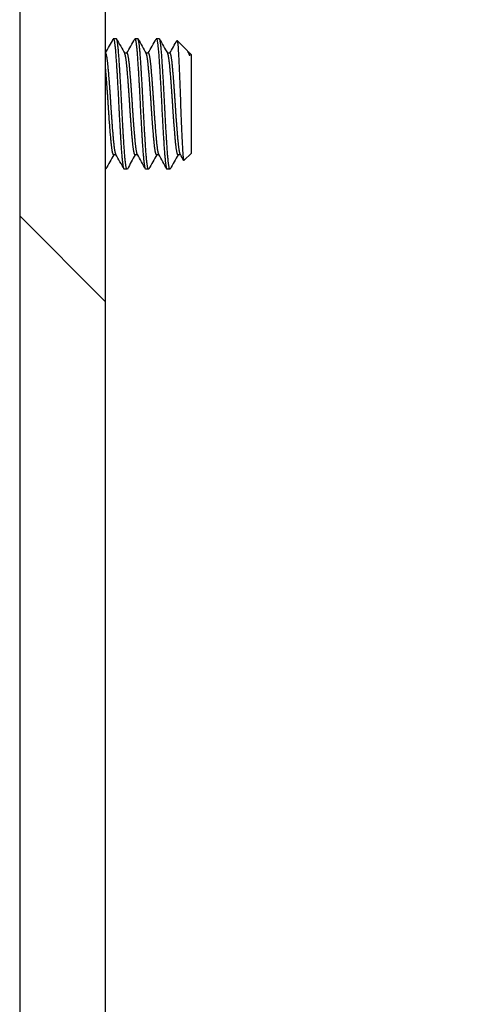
# Model space of a CAD drawing. Header units: millimetres. Extents: x 64 to 1798, y 64 to 1382.
# Tile 27 of 76: x 226 to 242, y 1242 to 1278. Entities that reach past the tile are written whole.
import ezdxf

# ---------------------------------------------------------------- set-up
doc = ezdxf.new("R2010")
doc.units = ezdxf.units.MM
doc.header["$LTSCALE"] = 6.666667
for name, color, linetype, lineweight in [('Dimension (ANSI)', 7, 'Continuous', 25), ('Hatch (ANSI)', 7, 'Continuous', 18), ('Visible (ANSI)', 7, 'Continuous', 25)]:
    doc.layers.add(name, color=color, linetype=linetype, lineweight=lineweight)
doc.styles.add('Note Text (ANSI)', font='tahoma.ttf')
doc.dimstyles.new('Default - mm (ANSI)', dxfattribs={"dimscale": 6.666667, "dimtxt": 1.75, "dimasz": 1.5, "dimexe": 2, "dimexo": 1, "dimgap": 0.8, "dimtad": 0, "dimtih": 1, "dimtoh": 1, "dimrnd": 1e-08, "dimzin": 0, "dimdsep": 46, "dimtxsty": 'Note Text (ANSI)', "dimblk": 'Filled-2', "dimcen": 0.09, "dimdle": 10, "dimclrd": 256, "dimclre": 256, "dimclrt": 256, "dimadec": 1, "dimazin": 0, "dimtfac": 1.741714, "dimtofl": 0, "dimtmove": 0, "dimatfit": 3, "dimldrblk": 'Filled-1', "dimfxl": 1, "dimtolj": 1, "dimtzin": 0, "dimlwd": -1, "dimlwe": -1, "dimarcsym": 0})

# ---------------------------------------------------------------- blocks, each defined once
blk = doc.blocks.new('Filled-2')
at = {"color": 0}
for p, q in [((0, 0), (-1, 0.1667)), ((-1, 0.1667), (-1, -0.1667)), ((-1, 0), (0, 0)), ((-1, -0.1667), (0, 0))]:
    blk.add_line(p, q, dxfattribs=at)
at = {"color": 0, "flags": 128}
blk.add_lwpolyline([(-1, -0.1667), (0, 0), (-1, 0.1667), (-1, -0.1667)], dxfattribs=at)
at = {"color": 0}
blk.add_solid([(-1, -0.1667), (0, 0), (-1, 0.1667), (-1, -0.1667)], dxfattribs=at)
blk = doc.blocks.new('*D13')
at = {"layer": 'Defpoints', "color": 0, "transparency": 16777216}
for p in [(232.73, 1302.254), (125.351, 1173.273), (241.061, 1173.273)]:
    blk.add_point(p, dxfattribs=at)
at = {"layer": 'Dimension (ANSI)', "transparency": 16777216}
for p, q in [((226.063, 1302.254), (112.018, 1302.254)), ((125.351, 1292.254), (125.351, 1262.162)), ((125.351, 1183.273), (125.351, 1213.366)), ((234.395, 1173.273), (112.018, 1173.273))]:
    blk.add_line(p, q, dxfattribs=at)
at = {"layer": 'Dimension (ANSI)', "transparency": 16777216, "xscale": 10, "yscale": 10, "zscale": 10}
for p, rotation in [((125.351, 1302.254), 90), ((125.351, 1173.273), 270)]:
    blk.add_blockref('Filled-2', p, dxfattribs=dict(at, rotation=rotation))
at = {"layer": 'Dimension (ANSI)', "transparency": 16777216, "char_height": 11.66667, "attachment_point": 5, "style": 'Note Text (ANSI)'}
for s, insert in [('\\A1; 128.98 mm', (125.351, 1249.197)), ('\\A1;[5.078 in]', (125.351, 1224.799))]:
    blk.add_mtext(s, dxfattribs=dict(at, insert=insert))
blk = doc.blocks.new('Filled-1')
at = {"color": 0}
for p, q in [((0, 0), (-1, 0.3333)), ((-1, 0.3333), (-1, -0.3333)), ((-1, 0), (0, 0)), ((-1, -0.3333), (0, 0))]:
    blk.add_line(p, q, dxfattribs=at)
at = {"color": 0, "flags": 128}
blk.add_lwpolyline([(-1, -0.3333), (0, 0), (-1, 0.3333), (-1, -0.3333)], dxfattribs=at)
at = {"color": 0}
blk.add_solid([(-1, -0.3333), (0, 0), (-1, 0.3333), (-1, -0.3333)], dxfattribs=at)

msp = doc.modelspace()

# ---------------------------------------------------------------- hatches: boundary and pattern name
at = {"layer": 'Hatch (ANSI)'}
h = msp.add_hatch(dxfattribs=at)
h.set_pattern_fill('ANSI31', color=256, scale=169.333333, angle=90, style=0)
h.set_pattern_definition([(135, (0, 0), (-14.9671, -14.9671), [])])
h.paths.add_polyline_path([(241.1257, 1301.8345), (241.1257, 1299.9038), (241.1257, 1299.8025), (241.4498, 1299.8025), (242.1357, 1299.8025), (242.1357, 1299.9461), (242.1357, 1300.1975), (242.1357, 1301.8345)])
h.paths.add_polyline_path([(241.1257, 1175.6985), (241.1257, 1175.5972), (241.1257, 1173.6665), (242.1357, 1173.6665), (242.1357, 1175.3035), (242.1357, 1175.5549), (242.1357, 1175.6985), (241.4498, 1175.6985)])
edge = h.paths.add_edge_path()
edge.add_line((231.9757, 1302.2155), (231.9757, 1304.0445))
edge.add_line((231.9757, 1304.0445), (225.6257, 1304.0445))
edge.add_line((225.6257, 1304.0445), (225.6257, 1171.4565))
edge.add_line((225.6257, 1171.4565), (231.9757, 1171.4565))
edge.add_line((231.9757, 1171.4565), (231.9757, 1173.2855))
edge.add_line((231.9757, 1173.2855), (233.2457, 1173.2855))
edge.add_line((233.2457, 1173.2855), (233.2457, 1173.6665))
edge.add_line((233.2457, 1173.6665), (234.3507, 1173.6665))
edge.add_line((234.3507, 1173.6665), (236.9257, 1173.6665))
edge.add_line((236.9257, 1173.6665), (236.9257, 1174.7436))
edge.add_line((236.9257, 1174.7436), (236.9257, 1174.995))
edge.add_line((236.9257, 1174.995), (236.9257, 1175.6985))
edge.add_line((236.9257, 1175.6985), (234.637, 1175.6985))
edge.add_ellipse((234.637, 1176.0795), major_axis=(0, -0.381), ratio=1, start_angle=347.46209, end_angle=360, ccw=False)
edge.add_ellipse((234.637, 1176.0795), major_axis=(-0.0827, -0.3719), ratio=1, start_angle=359.42486, end_angle=360, ccw=False)
edge.add_ellipse((234.637, 1176.0795), major_axis=(-0.0864, -0.3711), ratio=1, start_angle=280.65632, end_angle=360, ccw=False)
edge.add_ellipse((233.292, 1176.1372), major_axis=(0.9643, -0.0414), ratio=1, start_angle=0, end_angle=173.33968)
edge.add_ellipse((230.9597, 1176.5115), major_axis=(1.3794, -0.2214), ratio=1, start_angle=108.23411, end_angle=360, ccw=False)
edge.add_ellipse((230.5854, 1178.8439), major_axis=(0.1529, -0.953), ratio=1, start_angle=0, end_angle=180)
edge.add_ellipse((230.9597, 1176.5115), major_axis=(-0.5272, 3.2854), ratio=1, start_angle=0, end_angle=19.53257)
edge.add_ellipse((229.1817, 1179.7659), major_axis=(0.1827, -0.3344), ratio=1, start_angle=241.35038, end_angle=360, ccw=False)
edge.add_line((228.8007, 1179.7659), (228.8007, 1295.7351))
edge.add_ellipse((229.1817, 1295.7351), major_axis=(-0.381, 0), ratio=1, start_angle=241.35038, end_angle=360, ccw=False)
edge.add_ellipse((230.9597, 1298.9895), major_axis=(-1.5953, -2.92), ratio=1, start_angle=0, end_angle=19.53257)
edge.add_ellipse((230.5854, 1296.6572), major_axis=(-0.1529, -0.953), ratio=1, start_angle=0, end_angle=180)
edge.add_ellipse((230.9597, 1298.9895), major_axis=(-0.2214, -1.3794), ratio=1, start_angle=108.23411, end_angle=360, ccw=False)
edge.add_ellipse((233.292, 1299.3638), major_axis=(-0.953, -0.1529), ratio=1, start_angle=0, end_angle=173.33968)
edge.add_ellipse((234.637, 1299.4215), major_axis=(-0.3806, -0.0163), ratio=1, start_angle=280.65632, end_angle=360, ccw=False)
edge.add_ellipse((234.637, 1299.4215), major_axis=(-0.0864, 0.3711), ratio=1, start_angle=359.42486, end_angle=360, ccw=False)
edge.add_ellipse((234.637, 1299.4215), major_axis=(-0.0827, 0.3719), ratio=1, start_angle=347.46209, end_angle=360, ccw=False)
edge.add_line((234.637, 1299.8025), (236.9257, 1299.8025))
edge.add_line((236.9257, 1299.8025), (236.9257, 1300.506))
edge.add_line((236.9257, 1300.506), (236.9257, 1300.7575))
edge.add_line((236.9257, 1300.7575), (236.9257, 1301.8345))
edge.add_line((236.9257, 1301.8345), (234.3507, 1301.8345))
edge.add_line((234.3507, 1301.8345), (233.2457, 1301.8345))
edge.add_line((233.2457, 1301.8345), (233.2457, 1302.2155))
edge.add_line((233.2457, 1302.2155), (231.9757, 1302.2155))

# ---------------------------------------------------------------- linework, layer by layer
at = {"layer": 'Visible (ANSI)'}
for p, q in [((225.6257, 1304.0445), (225.6257, 1171.4565)), ((228.8007, 1179.7659), (228.8007, 1295.7351)), ((229.1975, 1277.6539), (229.0983, 1277.6539)), ((229.9913, 1277.6539), (229.8921, 1277.6539)), ((230.785, 1277.6539), (230.6858, 1277.6539)), ((231.8256, 1277.2087), (231.4442, 1277.5901)), ((229.5944, 1277.1169), (229.5024, 1277.1169)), ((230.3882, 1277.1169), (230.2961, 1277.1169)), ((231.1819, 1277.1169), (231.0899, 1277.1169)), ((231.8574, 1277.164), (231.8911, 1277.1036)), ((231.9173, 1277.1169), (231.8836, 1277.1169)), ((231.9173, 1277.0185), (231.9173, 1277.1169)), ((231.9757, 1277.0586), (231.9173, 1277.1169)), ((231.9757, 1273.4232), (231.9757, 1277.0586)), ((229.1904, 1273.3649), (229.0983, 1273.3649)), ((229.9841, 1273.3649), (229.8921, 1273.3649)), ((230.7779, 1273.3649), (230.6858, 1273.3649)), ((231.5716, 1273.3649), (231.4796, 1273.3649)), ((231.9757, 1273.4232), (231.6995, 1273.1471)), ((229.5944, 1272.8279), (229.4952, 1272.8279)), ((230.3882, 1272.8279), (230.289, 1272.8279)), ((231.1819, 1272.8279), (231.0827, 1272.8279))]:
    msp.add_line(p, q, dxfattribs=at)
for points in [[(228.8007, 1277.1298), (228.8962, 1277.301), (228.9917, 1277.4723), (229.0871, 1277.6436)], [(229.2088, 1277.6436), (229.309, 1277.4636), (229.4094, 1277.2835), (229.5098, 1277.1036)], [(229.5873, 1277.1169), (229.6852, 1277.2924), (229.7831, 1277.468), (229.8808, 1277.6436)], [(230.0025, 1277.6436), (230.1028, 1277.4636), (230.2031, 1277.2835), (230.3036, 1277.1036)], [(230.381, 1277.1169), (230.479, 1277.2924), (230.5768, 1277.468), (230.6746, 1277.6436)], [(230.7963, 1277.6436), (230.8965, 1277.4636), (230.9969, 1277.2835), (231.0973, 1277.1036)], [(231.1748, 1277.1169), (231.2622, 1277.2736), (231.3495, 1277.4303), (231.4368, 1277.587)], [(231.4368, 1277.5871), (231.4397, 1277.5924), (231.4422, 1277.5921), (231.4442, 1277.5901)], [(231.9173, 1277.0185), (231.8849, 1277.1164), (231.8544, 1277.1799), (231.8256, 1277.2087)], [(229.1055, 1273.3649), (229.0075, 1273.1894), (228.9097, 1273.0138), (228.8119, 1272.8382)], [(229.4839, 1272.8382), (229.3837, 1273.0183), (229.2834, 1273.1983), (229.1829, 1273.3783)], [(229.8992, 1273.3649), (229.8013, 1273.1894), (229.7034, 1273.0138), (229.6057, 1272.8382)], [(230.2777, 1272.8382), (230.1775, 1273.0183), (230.0771, 1273.1983), (229.9767, 1273.3783)], [(230.693, 1273.3649), (230.595, 1273.1894), (230.4972, 1273.0138), (230.3994, 1272.8382)], [(231.0714, 1272.8382), (230.9712, 1273.0183), (230.8709, 1273.1983), (230.7704, 1273.3783)], [(231.4867, 1273.3649), (231.3888, 1273.1894), (231.2909, 1273.0138), (231.1932, 1272.8382)], [(231.6912, 1273.1506), (231.6489, 1273.2265), (231.6065, 1273.3024), (231.5642, 1273.3783)]]:
    msp.add_open_spline(points, degree=3, dxfattribs=at)
for points, weights in [([(229.0983, 1277.6539), (229.0928, 1277.6539), (229.0871, 1277.6436)], [1, 0.990895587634, 0.983969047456]), ([(229.8921, 1277.6539), (229.8865, 1277.6539), (229.8808, 1277.6436)], [1, 0.990895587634, 0.983969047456]), ([(230.6858, 1277.6539), (230.6803, 1277.6539), (230.6746, 1277.6436)], [1, 0.990895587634, 0.983969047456]), ([(231.9173, 1277.0185), (231.904, 1277.0805), (231.8911, 1277.1036)], [0.963029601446, 0.966390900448, 0.980119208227]), ([(228.8119, 1272.8382), (228.8062, 1272.8279), (228.8007, 1272.8279)], [0.983969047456, 0.990895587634, 1]), ([(229.6057, 1272.8382), (229.6, 1272.8279), (229.5944, 1272.8279)], [0.983969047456, 0.990895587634, 1]), ([(230.3994, 1272.8382), (230.3937, 1272.8279), (230.3882, 1272.8279)], [0.983969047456, 0.990895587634, 1]), ([(231.1932, 1272.8382), (231.1875, 1272.8279), (231.1819, 1272.8279)], [0.983969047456, 0.990895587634, 1])]:
    msp.add_rational_spline(points, weights, degree=2, dxfattribs=at)
for points, weights, knots in [([(229.4952, 1272.8279), (229.4456, 1272.8279), (229.396, 1273.5347), (229.3464, 1274.2414), (229.2968, 1275.2409), (229.2472, 1276.2404), (229.1975, 1276.9472), (229.1479, 1277.6539), (229.0983, 1277.6539)], [1, 0.923879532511, 1, 0.923879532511, 1, 0.923879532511, 1, 0.923879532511, 1], [0.307692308, 0.307692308, 0.307692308, 0.317307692, 0.317307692, 0.326923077, 0.326923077, 0.336538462, 0.336538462, 0.346153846, 0.346153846, 0.346153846]), ([(229.5944, 1272.8279), (229.5448, 1272.8279), (229.4952, 1273.5347), (229.4456, 1274.2414), (229.396, 1275.2409), (229.3464, 1276.2404), (229.2968, 1276.9472), (229.2472, 1277.6539), (229.1975, 1277.6539)], [1, 0.923879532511, 1, 0.923879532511, 1, 0.923879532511, 1, 0.923879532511, 1], [0.230769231, 0.230769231, 0.230769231, 0.240384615, 0.240384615, 0.25, 0.25, 0.259615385, 0.259615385, 0.269230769, 0.269230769, 0.269230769]), ([(230.289, 1272.8279), (230.2393, 1272.8279), (230.1897, 1273.5347), (230.1401, 1274.2414), (230.0905, 1275.2409), (230.0409, 1276.2404), (229.9913, 1276.9472), (229.9417, 1277.6539), (229.8921, 1277.6539)], [1, 0.923879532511, 1, 0.923879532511, 1, 0.923879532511, 1, 0.923879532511, 1], [0.230769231, 0.230769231, 0.230769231, 0.240384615, 0.240384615, 0.25, 0.25, 0.259615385, 0.259615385, 0.269230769, 0.269230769, 0.269230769]), ([(230.3882, 1272.8279), (230.3386, 1272.8279), (230.289, 1273.5347), (230.2393, 1274.2414), (230.1897, 1275.2409), (230.1401, 1276.2404), (230.0905, 1276.9472), (230.0409, 1277.6539), (229.9913, 1277.6539)], [1, 0.923879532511, 1, 0.923879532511, 1, 0.923879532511, 1, 0.923879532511, 1], [0.153846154, 0.153846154, 0.153846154, 0.163461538, 0.163461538, 0.173076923, 0.173076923, 0.182692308, 0.182692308, 0.192307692, 0.192307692, 0.192307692]), ([(231.0827, 1272.8279), (231.0331, 1272.8279), (230.9835, 1273.5347), (230.9339, 1274.2414), (230.8843, 1275.2409), (230.8347, 1276.2404), (230.785, 1276.9472), (230.7354, 1277.6539), (230.6858, 1277.6539)], [1, 0.923879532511, 1, 0.923879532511, 1, 0.923879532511, 1, 0.923879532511, 1], [0.153846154, 0.153846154, 0.153846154, 0.163461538, 0.163461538, 0.173076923, 0.173076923, 0.182692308, 0.182692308, 0.192307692, 0.192307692, 0.192307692]), ([(231.1819, 1272.8279), (231.1323, 1272.8279), (231.0827, 1273.5347), (231.0331, 1274.2414), (230.9835, 1275.2409), (230.9339, 1276.2404), (230.8843, 1276.9472), (230.8347, 1277.6539), (230.785, 1277.6539)], [1, 0.923879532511, 1, 0.923879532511, 1, 0.923879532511, 1, 0.923879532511, 1], [0.076923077, 0.076923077, 0.076923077, 0.086538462, 0.086538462, 0.096153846, 0.096153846, 0.105769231, 0.105769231, 0.115384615, 0.115384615, 0.115384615]), ([(229.1829, 1273.3783), (229.1397, 1273.4556), (229.0983, 1273.9144), (229.0487, 1274.4639), (228.9991, 1275.2409), (228.9495, 1276.018), (228.8999, 1276.5675), (228.8503, 1277.1169), (228.8007, 1277.1169)], [0.980119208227, 0.935635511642, 1, 0.923879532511, 1, 0.923879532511, 1, 0.923879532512, 0.999999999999], [0.309177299, 0.309177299, 0.309177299, 0.317307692, 0.317307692, 0.326923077, 0.326923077, 0.336538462, 0.336538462, 0.346153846, 0.346153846, 0.346153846]), ([(229.8921, 1273.3649), (229.8425, 1273.3649), (229.7929, 1273.9144), (229.7432, 1274.4639), (229.6936, 1275.2409), (229.644, 1276.018), (229.5944, 1276.5675), (229.553, 1277.0262), (229.5098, 1277.1036)], [1, 0.923879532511, 1, 0.923879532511, 1, 0.923879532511, 1, 0.935635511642, 0.980119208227], [0.230769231, 0.230769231, 0.230769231, 0.240384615, 0.240384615, 0.25, 0.25, 0.259615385, 0.259615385, 0.267745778, 0.267745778, 0.267745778]), ([(229.9767, 1273.3783), (229.9335, 1273.4556), (229.8921, 1273.9144), (229.8425, 1274.4639), (229.7929, 1275.2409), (229.7432, 1276.018), (229.6936, 1276.5675), (229.644, 1277.1169), (229.5944, 1277.1169)], [0.980119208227, 0.935635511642, 1, 0.923879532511, 1, 0.923879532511, 1, 0.923879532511, 1], [0.232254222, 0.232254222, 0.232254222, 0.240384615, 0.240384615, 0.25, 0.25, 0.259615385, 0.259615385, 0.269230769, 0.269230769, 0.269230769]), ([(230.6858, 1273.3649), (230.6362, 1273.3649), (230.5866, 1273.9144), (230.537, 1274.4639), (230.4874, 1275.2409), (230.4378, 1276.018), (230.3882, 1276.5675), (230.3467, 1277.0262), (230.3036, 1277.1036)], [1, 0.923879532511, 1, 0.923879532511, 1, 0.923879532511, 1, 0.935635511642, 0.980119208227], [0.153846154, 0.153846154, 0.153846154, 0.163461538, 0.163461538, 0.173076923, 0.173076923, 0.182692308, 0.182692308, 0.190822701, 0.190822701, 0.190822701]), ([(230.7704, 1273.3783), (230.7272, 1273.4556), (230.6858, 1273.9144), (230.6362, 1274.4639), (230.5866, 1275.2409), (230.537, 1276.018), (230.4874, 1276.5675), (230.4378, 1277.1169), (230.3882, 1277.1169)], [0.980119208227, 0.935635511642, 1, 0.923879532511, 1, 0.923879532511, 1, 0.923879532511, 1], [0.155331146, 0.155331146, 0.155331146, 0.163461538, 0.163461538, 0.173076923, 0.173076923, 0.182692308, 0.182692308, 0.192307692, 0.192307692, 0.192307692]), ([(231.4796, 1273.3649), (231.43, 1273.3649), (231.3804, 1273.9144), (231.3307, 1274.4639), (231.2811, 1275.2409), (231.2315, 1276.018), (231.1819, 1276.5675), (231.1405, 1277.0262), (231.0973, 1277.1036)], [1, 0.923879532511, 1, 0.923879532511, 1, 0.923879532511, 1, 0.935635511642, 0.980119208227], [0.076923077, 0.076923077, 0.076923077, 0.086538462, 0.086538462, 0.096153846, 0.096153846, 0.105769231, 0.105769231, 0.113899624, 0.113899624, 0.113899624]), ([(231.5642, 1273.3783), (231.521, 1273.4556), (231.4796, 1273.9144), (231.43, 1274.4639), (231.3804, 1275.2409), (231.3307, 1276.018), (231.2811, 1276.5675), (231.2315, 1277.1169), (231.1819, 1277.1169)], [0.980119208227, 0.935635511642, 1, 0.923879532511, 1, 0.923879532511, 1, 0.923879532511, 1], [0.078408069, 0.078408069, 0.078408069, 0.086538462, 0.086538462, 0.096153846, 0.096153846, 0.105769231, 0.105769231, 0.115384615, 0.115384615, 0.115384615]), ([(229.0983, 1273.3649), (229.0487, 1273.3649), (228.9991, 1273.9144), (228.9495, 1274.4639), (228.8999, 1275.2409), (228.8503, 1276.018), (228.8007, 1276.5675)], [1, 0.923879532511, 1, 0.923879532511, 1, 0.923879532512, 0.999999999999], [0.307692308, 0.307692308, 0.307692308, 0.317307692, 0.317307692, 0.326923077, 0.326923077, 0.336538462, 0.336538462, 0.336538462])]:
    msp.add_rational_spline(points, weights, degree=2, knots=knots, dxfattribs=at)
msp.add_open_spline([(231.4442, 1277.5901), (231.4533, 1277.581), (231.4612, 1277.5256), (231.4748, 1277.4058), (231.4825, 1277.3106), (231.4997, 1277.0391), (231.5096, 1276.8301), (231.5267, 1276.4308), (231.532, 1276.3017), (231.5479, 1275.9047), (231.5584, 1275.6247), (231.5735, 1275.1964), (231.5785, 1275.052), (231.5939, 1274.637), (231.6045, 1274.3772), (231.625, 1273.9207), (231.6351, 1273.7033), (231.6553, 1273.3967), (231.6642, 1273.2974), (231.684, 1273.1544), (231.693, 1273.1405), (231.6995, 1273.1471)], degree=3, knots=[-0.53135799, -0.53135799, -0.53135799, -0.53135799, -0.48495847, -0.48495847, -0.42525004, -0.42525004, -0.35006367, -0.35006367, -0.31711145, -0.31711145, -0.25296075, -0.25296075, -0.22004808, -0.22004808, -0.15737762, -0.15737762, -0.09767705, -0.09767705, -0.05355355, -0.05355355, -0.000001, -0.000001, -0.000001, -0.000001], dxfattribs=at)

# ---------------------------------------------------------------- dimensions: what is measured, and where the dimension line sits
at = {"layer": 'Dimension (ANSI)'}
dim = msp.add_linear_dim(base=(125.3514, 1173.273), p1=(232.73, 1302.2542), p2=(241.0612, 1173.273), angle=270, text=' <> mm\\X[5.078 in]', dimstyle='Default - mm (ANSI)', override={"dimgap": 0.8, "dimdec": 2, "dimpost": '', "dimtol": 0, "dimlim": 0, "dimtp": 0, "dimtm": 0, "dimtdec": 2, "dimatfit": 1}, dxfattribs=at)
dim.commit()
dim.dimension.update_dxf_attribs({"geometry": '*D13', "text_midpoint": (125.3514, 1237.7636), "dimtype": 160})

doc.saveas('drawing.dxf')
